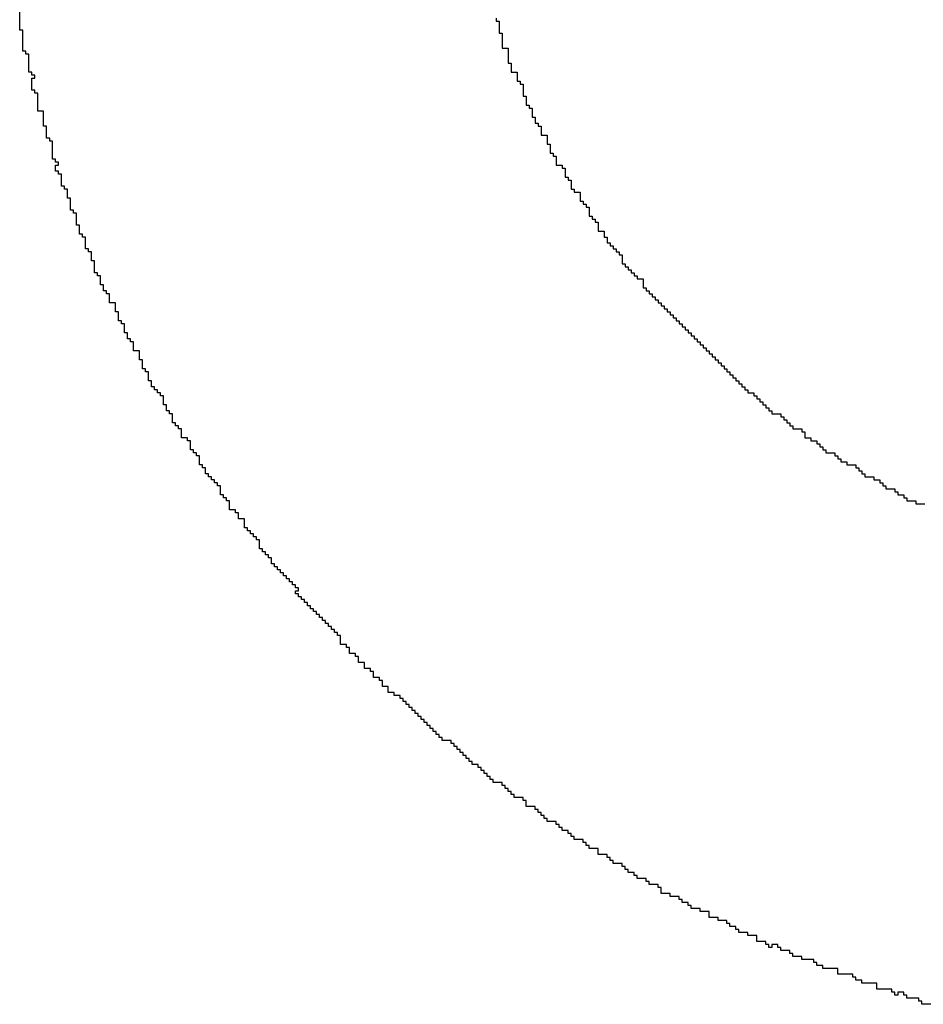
# Model space of a CAD drawing. Header units: millimetres. Extents: x -0.08 to 3.17, y -0.08 to 4.88.
# Tile 6 of 256: x 0.98 to 1.06, y 0.32 to 0.4. Entities that reach past the tile are written whole.
import ezdxf

# ---------------------------------------------------------------- set-up
doc = ezdxf.new("R2010")
doc.units = ezdxf.units.MM
doc.header["$MEASUREMENT"] = 0
doc.layers.add('TopOverlay', color=2, linetype='Continuous')

msp = doc.modelspace()

# ---------------------------------------------------------------- linework, layer by layer
at = {"layer": 'TopOverlay'}
for p, q in [((0.982843, 0.402505), (0.982843, 0.404585)), ((1.024189, 0.403545), (1.024189, 0.403285)), ((1.024189, 0.403285), (1.024449, 0.403285)), ((1.024449, 0.403285), (1.024449, 0.402245)), ((0.983103, 0.402505), (0.982843, 0.402505)), ((0.983103, 0.400685), (0.983103, 0.402505)), ((1.024449, 0.402245), (1.024709, 0.402245)), ((1.024709, 0.402245), (1.024709, 0.400945)), ((0.983363, 0.400685), (0.983103, 0.400685)), ((0.983363, 0.400425), (0.983363, 0.400685)), ((1.024709, 0.400945), (1.02523, 0.400945)), ((1.02523, 0.400945), (1.02523, 0.399645)), ((0.983623, 0.400425), (0.983363, 0.400425)), ((0.983623, 0.398865), (0.983623, 0.400425)), ((1.02523, 0.399645), (1.025489, 0.399645)), ((1.025489, 0.399645), (1.025489, 0.398865)), ((0.983883, 0.398865), (0.983623, 0.398865)), ((0.983883, 0.398604), (0.983883, 0.398865)), ((0.984143, 0.398604), (0.983883, 0.398604)), ((0.983883, 0.397304), (0.983883, 0.398344)), ((0.983883, 0.398344), (0.984143, 0.398344)), ((0.984143, 0.398344), (0.984143, 0.398604)), ((1.025489, 0.398865), (1.02601, 0.398865)), ((1.02601, 0.398865), (1.02601, 0.398084)), ((1.02601, 0.398084), (1.02627, 0.398084)), ((1.02627, 0.398084), (1.02627, 0.397824)), ((0.984143, 0.397304), (0.983883, 0.397304)), ((0.984143, 0.397044), (0.984143, 0.397304)), ((1.02627, 0.397824), (1.02653, 0.397824)), ((1.02653, 0.397824), (1.02653, 0.396784)), ((0.984403, 0.397044), (0.984143, 0.397044)), ((0.984403, 0.395484), (0.984403, 0.397044)), ((1.02653, 0.396784), (1.02679, 0.396784)), ((1.02679, 0.396784), (1.02679, 0.396004)), ((1.02679, 0.396004), (1.02705, 0.396004)), ((1.02705, 0.396004), (1.02705, 0.395744)), ((1.02705, 0.395744), (1.02731, 0.395744)), ((1.02731, 0.395744), (1.02731, 0.394964)), ((0.984923, 0.395484), (0.984403, 0.395484)), ((0.984923, 0.394184), (0.984923, 0.395484)), ((1.02731, 0.394964), (1.02757, 0.394964)), ((1.02757, 0.394964), (1.02757, 0.394444)), ((0.985183, 0.394184), (0.984923, 0.394184)), ((0.985183, 0.393144), (0.985183, 0.394184)), ((1.02757, 0.394444), (1.02783, 0.394444)), ((1.02783, 0.394444), (1.02783, 0.394184)), ((1.02783, 0.394184), (1.02809, 0.394184)), ((1.02809, 0.394184), (1.02809, 0.393404)), ((0.985444, 0.393144), (0.985183, 0.393144)), ((0.985444, 0.392884), (0.985444, 0.393144)), ((1.02809, 0.393404), (1.02861, 0.393404)), ((1.02861, 0.393404), (1.02861, 0.392624)), ((0.985703, 0.392884), (0.985444, 0.392884)), ((0.985703, 0.391323), (0.985703, 0.392884)), ((1.02861, 0.392624), (1.02887, 0.392624)), ((1.02887, 0.392624), (1.02887, 0.391843)), ((0.985963, 0.391323), (0.985703, 0.391323)), ((0.985963, 0.391063), (0.985963, 0.391323)), ((1.02887, 0.391843), (1.02913, 0.391843)), ((1.02913, 0.391843), (1.02913, 0.391583)), ((1.02913, 0.391583), (1.02939, 0.391583)), ((1.02939, 0.391583), (1.02939, 0.390803)), ((0.986224, 0.391063), (0.985963, 0.391063)), ((0.985963, 0.390283), (0.985963, 0.390803)), ((0.985963, 0.390803), (0.986224, 0.390803)), ((0.986224, 0.390803), (0.986224, 0.391063)), ((1.02939, 0.390803), (1.02991, 0.390803)), ((1.02991, 0.390803), (1.02991, 0.390543)), ((1.02991, 0.390543), (1.03017, 0.390543)), ((1.03017, 0.390543), (1.03017, 0.389763)), ((0.986224, 0.390283), (0.985963, 0.390283)), ((0.986224, 0.390023), (0.986224, 0.390283)), ((0.986484, 0.390023), (0.986224, 0.390023)), ((0.986484, 0.388983), (0.986484, 0.390023)), ((1.03017, 0.389763), (1.03043, 0.389763)), ((1.03043, 0.389763), (1.03043, 0.389503)), ((0.986744, 0.388983), (0.986484, 0.388983)), ((0.986744, 0.388723), (0.986744, 0.388983)), ((0.987004, 0.388723), (0.986744, 0.388723)), ((0.987004, 0.387943), (0.987004, 0.388723)), ((1.03043, 0.389503), (1.03069, 0.389503)), ((1.03069, 0.389503), (1.03069, 0.388723)), ((1.03069, 0.388723), (1.03095, 0.388723)), ((1.03095, 0.388723), (1.03095, 0.388463)), ((0.987264, 0.387943), (0.987004, 0.387943)), ((0.987264, 0.386903), (0.987264, 0.387943)), ((1.03095, 0.388463), (1.03147, 0.388463)), ((1.03147, 0.388463), (1.03147, 0.387683)), ((1.03147, 0.387683), (1.031731, 0.387683)), ((1.031731, 0.387683), (1.031731, 0.387423)), ((1.031731, 0.387423), (1.031991, 0.387423)), ((1.031991, 0.387423), (1.031991, 0.387163)), ((1.031991, 0.387163), (1.03225, 0.387163)), ((1.03225, 0.387163), (1.03225, 0.386383)), ((0.987524, 0.386903), (0.987264, 0.386903)), ((0.987524, 0.386643), (0.987524, 0.386903)), ((0.987784, 0.386643), (0.987524, 0.386643)), ((0.987784, 0.385603), (0.987784, 0.386643)), ((1.03225, 0.386383), (1.032511, 0.386383)), ((1.032511, 0.386383), (1.032511, 0.386123)), ((1.032511, 0.386123), (1.032771, 0.386123)), ((1.032771, 0.386123), (1.032771, 0.385862)), ((0.988044, 0.385603), (0.987784, 0.385603)), ((0.988044, 0.384822), (0.988044, 0.385603)), ((1.032771, 0.385862), (1.033031, 0.385862)), ((1.033031, 0.385862), (1.033031, 0.385082)), ((0.988304, 0.384822), (0.988044, 0.384822)), ((0.988304, 0.384562), (0.988304, 0.384822)), ((0.988564, 0.384562), (0.988304, 0.384562)), ((0.988564, 0.383522), (0.988564, 0.384562)), ((1.033031, 0.385082), (1.033551, 0.385082)), ((1.033551, 0.385082), (1.033551, 0.384562)), ((1.033551, 0.384562), (1.033811, 0.384562)), ((1.033811, 0.384562), (1.033811, 0.384042)), ((1.033811, 0.384042), (1.034071, 0.384042)), ((1.034071, 0.384042), (1.034071, 0.383782)), ((1.034071, 0.383782), (1.034331, 0.383782)), ((1.034331, 0.383782), (1.034331, 0.383522)), ((0.988824, 0.383522), (0.988564, 0.383522)), ((0.988824, 0.383262), (0.988824, 0.383522)), ((0.989084, 0.383262), (0.988824, 0.383262)), ((0.989084, 0.382482), (0.989084, 0.383262)), ((1.034331, 0.383522), (1.034591, 0.383522)), ((1.034591, 0.383522), (1.034591, 0.383262)), ((1.034591, 0.383262), (1.034851, 0.383262)), ((1.034851, 0.383262), (1.034851, 0.383002)), ((1.034851, 0.383002), (1.035111, 0.383002)), ((1.035111, 0.383002), (1.035111, 0.382222)), ((0.989344, 0.382482), (0.989084, 0.382482)), ((0.989344, 0.381442), (0.989344, 0.382482)), ((1.035111, 0.382222), (1.035371, 0.382222)), ((1.035371, 0.382222), (1.035371, 0.381962)), ((1.035371, 0.381962), (1.035631, 0.381962)), ((1.035631, 0.381962), (1.035631, 0.381702)), ((0.989604, 0.381442), (0.989344, 0.381442)), ((0.989604, 0.381182), (0.989604, 0.381442)), ((0.989864, 0.381182), (0.989604, 0.381182)), ((0.989864, 0.380402), (0.989864, 0.381182)), ((1.035631, 0.381702), (1.035891, 0.381702)), ((1.035891, 0.381702), (1.035891, 0.381442)), ((1.035891, 0.381442), (1.036151, 0.381442)), ((1.036151, 0.381442), (1.036151, 0.381182)), ((1.036151, 0.381182), (1.036411, 0.381182)), ((1.036411, 0.381182), (1.036411, 0.380922)), ((0.990124, 0.380402), (0.989864, 0.380402)), ((0.990124, 0.379882), (0.990124, 0.380402)), ((1.036411, 0.380922), (1.036931, 0.380922)), ((1.036931, 0.380922), (1.036931, 0.380142)), ((1.036931, 0.380142), (1.037191, 0.380142)), ((1.037191, 0.380142), (1.037191, 0.379882)), ((0.990384, 0.379882), (0.990124, 0.379882)), ((0.990384, 0.379622), (0.990384, 0.379882)), ((0.990644, 0.379622), (0.990384, 0.379622)), ((0.990644, 0.378841), (0.990644, 0.379622)), ((1.037191, 0.379882), (1.037451, 0.379882)), ((1.037451, 0.379882), (1.037451, 0.379622)), ((1.037451, 0.379622), (1.037711, 0.379622)), ((1.037711, 0.379622), (1.037711, 0.379362)), ((1.037711, 0.379362), (1.037971, 0.379362)), ((1.037971, 0.379362), (1.037971, 0.379101)), ((0.991164, 0.378841), (0.990644, 0.378841)), ((0.991164, 0.378061), (0.991164, 0.378841)), ((1.037971, 0.379101), (1.038231, 0.379101)), ((1.038231, 0.379101), (1.038231, 0.378841)), ((1.038231, 0.378841), (1.038491, 0.378841)), ((1.038491, 0.378841), (1.038491, 0.378581)), ((1.038491, 0.378581), (1.038752, 0.378581)), ((1.038752, 0.378581), (1.038752, 0.378321)), ((0.991424, 0.378061), (0.991164, 0.378061)), ((0.991424, 0.377281), (0.991424, 0.378061)), ((1.038752, 0.378321), (1.039012, 0.378321)), ((1.039012, 0.378321), (1.039012, 0.378061)), ((1.039012, 0.378061), (1.039272, 0.378061)), ((1.039272, 0.378061), (1.039272, 0.377801)), ((1.039272, 0.377801), (1.039532, 0.377801)), ((1.039532, 0.377801), (1.039532, 0.377541)), ((0.991684, 0.377281), (0.991424, 0.377281)), ((0.991684, 0.377021), (0.991684, 0.377281)), ((0.991944, 0.377021), (0.991684, 0.377021)), ((0.991944, 0.376241), (0.991944, 0.377021)), ((1.039532, 0.377541), (1.039792, 0.377541)), ((1.039792, 0.377541), (1.039792, 0.377281)), ((1.039792, 0.377281), (1.040052, 0.377281)), ((1.040052, 0.377281), (1.040052, 0.377021)), ((1.040052, 0.377021), (1.040312, 0.377021)), ((1.040312, 0.377021), (1.040312, 0.376761)), ((1.040312, 0.376761), (1.040572, 0.376761)), ((1.040572, 0.376761), (1.040572, 0.376501)), ((0.992205, 0.376241), (0.991944, 0.376241)), ((0.992205, 0.375721), (0.992205, 0.376241)), ((1.040572, 0.376501), (1.040832, 0.376501)), ((1.040832, 0.376501), (1.040832, 0.376241)), ((1.040832, 0.376241), (1.041092, 0.376241)), ((1.041092, 0.376241), (1.041092, 0.375981)), ((1.041092, 0.375981), (1.041352, 0.375981)), ((1.041352, 0.375981), (1.041352, 0.375721)), ((0.992464, 0.375721), (0.992205, 0.375721)), ((0.992464, 0.375461), (0.992464, 0.375721)), ((0.992725, 0.375461), (0.992464, 0.375461)), ((0.992725, 0.374681), (0.992725, 0.375461)), ((1.041352, 0.375721), (1.041612, 0.375721)), ((1.041612, 0.375721), (1.041612, 0.375461)), ((1.041612, 0.375461), (1.041872, 0.375461)), ((1.041872, 0.375461), (1.041872, 0.375201)), ((1.041872, 0.375201), (1.042132, 0.375201)), ((1.042132, 0.375201), (1.042132, 0.374941)), ((0.993245, 0.374681), (0.992725, 0.374681)), ((0.993245, 0.373901), (0.993245, 0.374681)), ((1.042132, 0.374941), (1.042392, 0.374941)), ((1.042392, 0.374941), (1.042392, 0.374681)), ((1.042392, 0.374681), (1.042652, 0.374681)), ((1.042652, 0.374681), (1.042652, 0.374421)), ((1.042652, 0.374421), (1.042912, 0.374421)), ((1.042912, 0.374421), (1.042912, 0.374161)), ((1.042912, 0.374161), (1.043172, 0.374161)), ((1.043172, 0.374161), (1.043172, 0.373901)), ((0.993505, 0.373901), (0.993245, 0.373901)), ((0.993505, 0.373121), (0.993505, 0.373901)), ((1.043172, 0.373901), (1.043432, 0.373901)), ((1.043432, 0.373901), (1.043432, 0.373641)), ((1.043432, 0.373641), (1.043692, 0.373641)), ((1.043692, 0.373641), (1.043692, 0.373381)), ((1.043692, 0.373381), (1.043952, 0.373381)), ((1.043952, 0.373381), (1.043952, 0.373121)), ((0.993765, 0.373121), (0.993505, 0.373121)), ((0.993765, 0.372861), (0.993765, 0.373121)), ((0.994025, 0.372861), (0.993765, 0.372861)), ((0.994025, 0.37208), (0.994025, 0.372861)), ((1.043952, 0.373121), (1.044212, 0.373121)), ((1.044212, 0.373121), (1.044212, 0.372861)), ((1.044212, 0.372861), (1.044472, 0.372861)), ((1.044472, 0.372861), (1.044472, 0.372601)), ((1.044472, 0.372601), (1.044732, 0.372601)), ((1.044732, 0.372601), (1.044732, 0.372341)), ((0.994285, 0.37208), (0.994025, 0.37208)), ((0.994285, 0.37156), (0.994285, 0.37208)), ((1.044732, 0.372341), (1.044992, 0.372341)), ((1.044992, 0.372341), (1.044992, 0.37208)), ((1.044992, 0.37208), (1.045252, 0.37208)), ((1.045252, 0.37208), (1.045252, 0.37182)), ((1.045252, 0.37182), (1.045513, 0.37182)), ((1.045513, 0.37182), (1.045513, 0.37156)), ((0.994545, 0.37156), (0.994285, 0.37156)), ((0.994545, 0.3713), (0.994545, 0.37156)), ((0.994805, 0.3713), (0.994545, 0.3713)), ((0.994805, 0.37104), (0.994805, 0.3713)), ((0.995065, 0.37104), (0.994805, 0.37104)), ((0.995065, 0.37078), (0.995065, 0.37104)), ((0.995325, 0.37078), (0.995065, 0.37078)), ((0.995325, 0.37), (0.995325, 0.37078)), ((1.045513, 0.37156), (1.045773, 0.37156)), ((1.045773, 0.37156), (1.045773, 0.3713)), ((1.045773, 0.3713), (1.046033, 0.3713)), ((1.046033, 0.3713), (1.046033, 0.37104)), ((1.046033, 0.37104), (1.046553, 0.37104)), ((1.046553, 0.37104), (1.046553, 0.37078)), ((1.046553, 0.37078), (1.046813, 0.37078)), ((1.046813, 0.37078), (1.046813, 0.37052)), ((0.995585, 0.37), (0.995325, 0.37)), ((0.995585, 0.36948), (0.995585, 0.37)), ((1.046813, 0.37052), (1.047073, 0.37052)), ((1.047073, 0.37052), (1.047073, 0.37026)), ((1.047073, 0.37026), (1.047333, 0.37026)), ((1.047333, 0.37026), (1.047333, 0.37)), ((1.047333, 0.37), (1.047593, 0.37)), ((1.047593, 0.37), (1.047593, 0.36974)), ((0.995845, 0.36948), (0.995585, 0.36948)), ((0.995845, 0.36922), (0.995845, 0.36948)), ((0.996105, 0.36922), (0.995845, 0.36922)), ((0.996105, 0.36844), (0.996105, 0.36922)), ((1.047593, 0.36974), (1.047853, 0.36974)), ((1.047853, 0.36974), (1.047853, 0.36948)), ((1.047853, 0.36948), (1.048113, 0.36948)), ((1.048113, 0.36948), (1.048113, 0.36922)), ((1.048113, 0.36922), (1.048893, 0.36922)), ((1.048893, 0.36922), (1.048893, 0.36896)), ((0.996365, 0.36844), (0.996105, 0.36844)), ((0.996365, 0.36818), (0.996365, 0.36844)), ((0.996625, 0.36818), (0.996365, 0.36818)), ((0.996625, 0.36792), (0.996625, 0.36818)), ((1.048893, 0.36896), (1.049153, 0.36896)), ((1.049153, 0.36896), (1.049153, 0.3687)), ((1.049153, 0.3687), (1.049413, 0.3687)), ((1.049413, 0.3687), (1.049413, 0.36844)), ((1.049413, 0.36844), (1.049673, 0.36844)), ((1.049673, 0.36844), (1.049673, 0.36818)), ((1.049673, 0.36818), (1.049933, 0.36818)), ((1.049933, 0.36818), (1.049933, 0.36792)), ((0.996885, 0.36792), (0.996625, 0.36792)), ((0.996885, 0.36714), (0.996885, 0.36792)), ((1.049933, 0.36792), (1.050713, 0.36792)), ((1.050713, 0.36792), (1.050713, 0.36766)), ((1.050713, 0.36766), (1.050973, 0.36766)), ((1.050973, 0.36766), (1.050973, 0.36714)), ((0.997405, 0.36714), (0.996885, 0.36714)), ((0.997405, 0.36688), (0.997405, 0.36714)), ((0.997665, 0.36688), (0.997405, 0.36688)), ((0.997665, 0.3661), (0.997665, 0.36688)), ((1.050973, 0.36714), (1.051493, 0.36714)), ((1.051493, 0.36714), (1.051493, 0.36688)), ((1.051493, 0.36688), (1.052013, 0.36688)), ((1.052013, 0.36688), (1.052013, 0.36662)), ((1.052013, 0.36662), (1.052274, 0.36662)), ((1.052274, 0.36662), (1.052274, 0.36636)), ((0.997925, 0.3661), (0.997665, 0.3661)), ((0.997925, 0.365839), (0.997925, 0.3661)), ((0.998185, 0.365839), (0.997925, 0.365839)), ((0.998185, 0.36558), (0.998185, 0.365839)), ((1.052274, 0.36636), (1.052534, 0.36636)), ((1.052534, 0.36636), (1.052534, 0.3661)), ((1.052534, 0.3661), (1.052794, 0.3661)), ((1.052794, 0.3661), (1.052794, 0.365839)), ((1.052794, 0.365839), (1.053574, 0.365839)), ((1.053574, 0.365839), (1.053574, 0.36558)), ((0.998445, 0.36558), (0.998185, 0.36558)), ((0.998445, 0.364799), (0.998445, 0.36558)), ((0.998706, 0.364799), (0.998445, 0.364799)), ((0.998706, 0.364539), (0.998706, 0.364799)), ((1.053574, 0.36558), (1.053834, 0.36558)), ((1.053834, 0.36558), (1.053834, 0.365319)), ((1.053834, 0.365319), (1.054094, 0.365319)), ((1.054094, 0.365319), (1.054094, 0.365059)), ((1.054094, 0.365059), (1.054614, 0.365059)), ((1.054614, 0.365059), (1.054614, 0.364799)), ((1.054614, 0.364799), (1.055394, 0.364799)), ((1.055394, 0.364799), (1.055394, 0.364539)), ((0.998965, 0.364539), (0.998706, 0.364539)), ((0.998965, 0.364019), (0.998965, 0.364539)), ((0.999225, 0.364019), (0.998965, 0.364019)), ((0.999225, 0.363759), (0.999225, 0.364019)), ((1.055394, 0.364539), (1.055654, 0.364539)), ((1.055654, 0.364539), (1.055654, 0.364279)), ((1.055654, 0.364279), (1.055914, 0.364279)), ((1.055914, 0.364279), (1.055914, 0.364019)), ((1.055914, 0.364019), (1.056174, 0.364019)), ((1.056174, 0.364019), (1.056174, 0.363759)), ((0.999486, 0.363759), (0.999225, 0.363759)), ((0.999486, 0.363499), (0.999486, 0.363759)), ((0.999746, 0.363499), (0.999486, 0.363499)), ((0.999746, 0.363239), (0.999746, 0.363499)), ((1.000006, 0.363239), (0.999746, 0.363239)), ((1.000006, 0.362979), (1.000006, 0.363239)), ((1.056174, 0.363759), (1.056954, 0.363759)), ((1.056954, 0.363759), (1.056954, 0.363499)), ((1.056954, 0.363499), (1.057474, 0.363499)), ((1.057474, 0.363499), (1.057474, 0.363239)), ((1.057474, 0.363239), (1.057734, 0.363239)), ((1.057734, 0.363239), (1.057734, 0.362979)), ((1.000266, 0.362979), (1.000006, 0.362979)), ((1.000266, 0.362199), (1.000266, 0.362979)), ((1.000526, 0.362199), (1.000266, 0.362199)), ((1.000526, 0.361939), (1.000526, 0.362199)), ((1.057734, 0.362979), (1.057994, 0.362979)), ((1.057994, 0.362979), (1.057994, 0.362719)), ((1.057994, 0.362719), (1.058774, 0.362719)), ((1.058774, 0.362719), (1.058774, 0.362459)), ((1.058774, 0.362459), (1.059035, 0.362459)), ((1.059035, 0.362459), (1.059035, 0.362199)), ((1.059035, 0.362199), (1.059555, 0.362199)), ((1.059555, 0.362199), (1.059555, 0.361939)), ((1.000786, 0.361939), (1.000526, 0.361939)), ((1.000786, 0.361679), (1.000786, 0.361939)), ((1.001046, 0.361679), (1.000786, 0.361679)), ((1.001046, 0.360899), (1.001046, 0.361679)), ((1.059555, 0.361939), (1.059815, 0.361939)), ((1.059815, 0.361939), (1.059815, 0.361679)), ((1.059815, 0.361679), (1.060595, 0.361679)), ((1.060595, 0.361679), (1.060595, 0.361419)), ((1.060595, 0.361419), (1.061375, 0.361419)), ((1.001566, 0.360899), (1.001046, 0.360899)), ((1.001566, 0.360639), (1.001566, 0.360899)), ((1.001826, 0.360639), (1.001566, 0.360639)), ((1.001826, 0.360119), (1.001826, 0.360639)), ((1.002346, 0.360119), (1.001826, 0.360119)), ((1.002346, 0.359339), (1.002346, 0.360119)), ((1.002606, 0.359339), (1.002346, 0.359339)), ((1.002606, 0.359079), (1.002606, 0.359339)), ((1.002866, 0.359079), (1.002606, 0.359079)), ((1.002866, 0.358818), (1.002866, 0.359079)), ((1.003126, 0.358818), (1.002866, 0.358818)), ((1.003126, 0.358558), (1.003126, 0.358818)), ((1.003386, 0.358558), (1.003126, 0.358558)), ((1.003386, 0.358298), (1.003386, 0.358558)), ((1.003646, 0.358298), (1.003386, 0.358298)), ((1.003646, 0.357518), (1.003646, 0.358298)), ((1.003906, 0.357518), (1.003646, 0.357518)), ((1.003906, 0.357258), (1.003906, 0.357518)), ((1.004166, 0.357258), (1.003906, 0.357258)), ((1.004166, 0.356998), (1.004166, 0.357258)), ((1.004426, 0.356998), (1.004166, 0.356998)), ((1.004426, 0.356738), (1.004426, 0.356998)), ((1.004686, 0.356738), (1.004426, 0.356738)), ((1.004686, 0.356218), (1.004686, 0.356738)), ((1.004946, 0.356218), (1.004686, 0.356218)), ((1.004946, 0.355958), (1.004946, 0.356218)), ((1.005206, 0.355958), (1.004946, 0.355958)), ((1.005206, 0.355698), (1.005206, 0.355958)), ((1.005467, 0.355698), (1.005206, 0.355698)), ((1.005467, 0.355438), (1.005467, 0.355698)), ((1.005726, 0.355438), (1.005467, 0.355438)), ((1.005726, 0.355178), (1.005726, 0.355438)), ((1.005987, 0.355178), (1.005726, 0.355178)), ((1.005987, 0.354918), (1.005987, 0.355178)), ((1.006247, 0.354918), (1.005987, 0.354918)), ((1.006247, 0.354658), (1.006247, 0.354918)), ((1.006507, 0.354658), (1.006247, 0.354658)), ((1.006507, 0.354398), (1.006507, 0.354658)), ((1.006767, 0.354398), (1.006507, 0.354398)), ((1.006767, 0.354138), (1.006767, 0.354398)), ((1.007027, 0.354138), (1.006767, 0.354138)), ((1.006767, 0.353618), (1.006767, 0.353878)), ((1.006767, 0.353878), (1.007027, 0.353878)), ((1.007027, 0.353878), (1.007027, 0.354138)), ((1.007027, 0.353618), (1.006767, 0.353618)), ((1.007027, 0.353358), (1.007027, 0.353618)), ((1.007287, 0.353358), (1.007027, 0.353358)), ((1.007287, 0.353098), (1.007287, 0.353358)), ((1.007547, 0.353098), (1.007287, 0.353098)), ((1.007547, 0.352838), (1.007547, 0.353098)), ((1.007807, 0.352838), (1.007547, 0.352838)), ((1.007807, 0.352577), (1.007807, 0.352838)), ((1.008067, 0.352577), (1.007807, 0.352577)), ((1.008067, 0.352317), (1.008067, 0.352577)), ((1.008327, 0.352317), (1.008067, 0.352317)), ((1.008327, 0.352057), (1.008327, 0.352317)), ((1.008587, 0.352057), (1.008327, 0.352057)), ((1.008587, 0.351797), (1.008587, 0.352057)), ((1.008847, 0.351797), (1.008587, 0.351797)), ((1.008847, 0.351537), (1.008847, 0.351797)), ((1.009107, 0.351537), (1.008847, 0.351537)), ((1.009107, 0.351277), (1.009107, 0.351537)), ((1.009367, 0.351277), (1.009107, 0.351277)), ((1.009367, 0.351017), (1.009367, 0.351277)), ((1.009627, 0.351017), (1.009367, 0.351017)), ((1.009627, 0.350757), (1.009627, 0.351017)), ((1.009887, 0.350757), (1.009627, 0.350757)), ((1.009887, 0.350497), (1.009887, 0.350757)), ((1.010147, 0.350497), (1.009887, 0.350497)), ((1.010147, 0.350237), (1.010147, 0.350497)), ((1.010407, 0.350237), (1.010147, 0.350237)), ((1.010407, 0.349977), (1.010407, 0.350237)), ((1.010667, 0.349977), (1.010407, 0.349977)), ((1.010667, 0.349197), (1.010667, 0.349977)), ((1.011187, 0.349197), (1.010667, 0.349197)), ((1.011187, 0.348937), (1.011187, 0.349197)), ((1.011447, 0.348937), (1.011187, 0.348937)), ((1.011447, 0.348417), (1.011447, 0.348937)), ((1.011967, 0.348417), (1.011447, 0.348417)), ((1.011967, 0.348157), (1.011967, 0.348417)), ((1.012228, 0.348157), (1.011967, 0.348157)), ((1.012228, 0.347637), (1.012228, 0.348157)), ((1.012748, 0.347637), (1.012228, 0.347637)), ((1.012748, 0.347117), (1.012748, 0.347637)), ((1.013268, 0.347117), (1.012748, 0.347117)), ((1.013268, 0.346857), (1.013268, 0.347117)), ((1.013528, 0.346857), (1.013268, 0.346857)), ((1.013528, 0.346336), (1.013528, 0.346857)), ((1.014048, 0.346336), (1.013528, 0.346336)), ((1.014048, 0.346077), (1.014048, 0.346336)), ((1.014308, 0.346077), (1.014048, 0.346077)), ((1.014308, 0.345556), (1.014308, 0.346077)), ((1.014828, 0.345556), (1.014308, 0.345556)), ((1.014828, 0.345036), (1.014828, 0.345556)), ((1.015348, 0.345036), (1.014828, 0.345036)), ((1.015348, 0.344776), (1.015348, 0.345036)), ((1.015868, 0.344776), (1.015348, 0.344776)), ((1.015868, 0.344516), (1.015868, 0.344776)), ((1.016128, 0.344516), (1.015868, 0.344516)), ((1.016128, 0.344256), (1.016128, 0.344516)), ((1.016388, 0.344256), (1.016128, 0.344256)), ((1.016388, 0.343996), (1.016388, 0.344256)), ((1.016648, 0.343996), (1.016388, 0.343996)), ((1.016648, 0.343736), (1.016648, 0.343996)), ((1.016908, 0.343736), (1.016648, 0.343736)), ((1.016908, 0.343476), (1.016908, 0.343736)), ((1.017168, 0.343476), (1.016908, 0.343476)), ((1.017168, 0.343216), (1.017168, 0.343476)), ((1.017428, 0.343216), (1.017168, 0.343216)), ((1.017428, 0.342956), (1.017428, 0.343216)), ((1.017688, 0.342956), (1.017428, 0.342956)), ((1.017688, 0.342696), (1.017688, 0.342956)), ((1.017948, 0.342696), (1.017688, 0.342696)), ((1.017948, 0.342436), (1.017948, 0.342696)), ((1.018208, 0.342436), (1.017948, 0.342436)), ((1.018208, 0.342176), (1.018208, 0.342436)), ((1.018468, 0.342176), (1.018208, 0.342176)), ((1.018468, 0.341916), (1.018468, 0.342176)), ((1.018728, 0.341916), (1.018468, 0.341916)), ((1.018728, 0.341656), (1.018728, 0.341916)), ((1.018989, 0.341656), (1.018728, 0.341656)), ((1.018989, 0.341396), (1.018989, 0.341656)), ((1.019249, 0.341396), (1.018989, 0.341396)), ((1.019249, 0.341136), (1.019249, 0.341396)), ((1.019509, 0.341136), (1.019249, 0.341136)), ((1.019509, 0.340876), (1.019509, 0.341136)), ((1.020289, 0.340876), (1.019509, 0.340876)), ((1.020289, 0.340616), (1.020289, 0.340876)), ((1.020549, 0.340616), (1.020289, 0.340616)), ((1.020549, 0.340356), (1.020549, 0.340616)), ((1.020809, 0.340356), (1.020549, 0.340356)), ((1.020809, 0.340096), (1.020809, 0.340356)), ((1.021069, 0.340096), (1.020809, 0.340096)), ((1.021069, 0.339836), (1.021069, 0.340096)), ((1.021329, 0.339836), (1.021069, 0.339836)), ((1.021329, 0.339575), (1.021329, 0.339836)), ((1.021589, 0.339575), (1.021329, 0.339575)), ((1.021589, 0.339315), (1.021589, 0.339575)), ((1.021849, 0.339315), (1.021589, 0.339315)), ((1.021849, 0.339055), (1.021849, 0.339315)), ((1.022109, 0.339055), (1.021849, 0.339055)), ((1.022109, 0.338795), (1.022109, 0.339055)), ((1.022629, 0.338795), (1.022109, 0.338795)), ((1.022629, 0.338535), (1.022629, 0.338795)), ((1.022889, 0.338535), (1.022629, 0.338535)), ((1.022889, 0.338275), (1.022889, 0.338535)), ((1.023149, 0.338275), (1.022889, 0.338275)), ((1.023149, 0.338015), (1.023149, 0.338275)), ((1.023409, 0.338015), (1.023149, 0.338015)), ((1.023409, 0.337755), (1.023409, 0.338015)), ((1.023669, 0.337755), (1.023409, 0.337755)), ((1.023669, 0.337495), (1.023669, 0.337755)), ((1.023929, 0.337495), (1.023669, 0.337495)), ((1.023929, 0.337235), (1.023929, 0.337495)), ((1.024709, 0.337235), (1.023929, 0.337235)), ((1.024709, 0.336975), (1.024709, 0.337235)), ((1.024969, 0.336975), (1.024709, 0.336975)), ((1.024969, 0.336715), (1.024969, 0.336975)), ((1.02523, 0.336715), (1.024969, 0.336715)), ((1.02523, 0.336455), (1.02523, 0.336715)), ((1.025489, 0.336455), (1.02523, 0.336455)), ((1.025489, 0.336195), (1.025489, 0.336455)), ((1.02575, 0.336195), (1.025489, 0.336195)), ((1.02575, 0.335935), (1.02575, 0.336195)), ((1.02653, 0.335935), (1.02575, 0.335935)), ((1.02653, 0.335675), (1.02653, 0.335935)), ((1.02679, 0.335675), (1.02653, 0.335675)), ((1.02679, 0.335155), (1.02679, 0.335675)), ((1.02757, 0.335155), (1.02679, 0.335155)), ((1.02757, 0.334895), (1.02757, 0.335155)), ((1.02783, 0.334895), (1.02757, 0.334895)), ((1.02783, 0.334635), (1.02783, 0.334895)), ((1.02809, 0.334635), (1.02783, 0.334635)), ((1.02809, 0.334375), (1.02809, 0.334635)), ((1.02835, 0.334375), (1.02809, 0.334375)), ((1.02835, 0.334115), (1.02835, 0.334375)), ((1.02861, 0.334115), (1.02835, 0.334115)), ((1.02861, 0.333855), (1.02861, 0.334115)), ((1.02939, 0.333855), (1.02861, 0.333855)), ((1.02939, 0.333595), (1.02939, 0.333855)), ((1.02965, 0.333595), (1.02939, 0.333595)), ((1.02965, 0.333335), (1.02965, 0.333595)), ((1.02991, 0.333335), (1.02965, 0.333335)), ((1.02991, 0.333074), (1.02991, 0.333335)), ((1.03043, 0.333074), (1.02991, 0.333074)), ((1.03043, 0.332815), (1.03043, 0.333074)), ((1.03069, 0.332815), (1.03043, 0.332815)), ((1.03069, 0.332554), (1.03069, 0.332815)), ((1.03095, 0.332554), (1.03069, 0.332554)), ((1.03095, 0.332294), (1.03095, 0.332554)), ((1.031731, 0.332294), (1.03095, 0.332294)), ((1.031731, 0.332034), (1.031731, 0.332294)), ((1.031991, 0.332034), (1.031731, 0.332034)), ((1.031991, 0.331774), (1.031991, 0.332034)), ((1.03225, 0.331774), (1.031991, 0.331774)), ((1.03225, 0.331514), (1.03225, 0.331774)), ((1.033031, 0.331514), (1.03225, 0.331514)), ((1.033031, 0.330994), (1.033031, 0.331514)), ((1.033811, 0.330994), (1.033031, 0.330994)), ((1.033811, 0.330734), (1.033811, 0.330994)), ((1.034071, 0.330734), (1.033811, 0.330734)), ((1.034071, 0.330474), (1.034071, 0.330734)), ((1.034331, 0.330474), (1.034071, 0.330474)), ((1.034331, 0.330214), (1.034331, 0.330474)), ((1.035111, 0.330214), (1.034331, 0.330214)), ((1.035111, 0.329954), (1.035111, 0.330214)), ((1.035371, 0.329954), (1.035111, 0.329954)), ((1.035371, 0.329694), (1.035371, 0.329954)), ((1.035631, 0.329694), (1.035371, 0.329694)), ((1.035631, 0.329434), (1.035631, 0.329694)), ((1.036151, 0.329434), (1.035631, 0.329434)), ((1.036151, 0.329174), (1.036151, 0.329434)), ((1.036411, 0.329174), (1.036151, 0.329174)), ((1.036411, 0.328914), (1.036411, 0.329174)), ((1.037191, 0.328914), (1.036411, 0.328914)), ((1.037191, 0.328654), (1.037191, 0.328914)), ((1.037451, 0.328654), (1.037191, 0.328654)), ((1.037451, 0.328394), (1.037451, 0.328654)), ((1.038231, 0.328394), (1.037451, 0.328394)), ((1.038231, 0.328134), (1.038231, 0.328394)), ((1.038491, 0.328134), (1.038231, 0.328134)), ((1.038491, 0.327614), (1.038491, 0.328134)), ((1.039272, 0.327614), (1.038491, 0.327614)), ((1.039272, 0.327354), (1.039272, 0.327614)), ((1.040052, 0.327354), (1.039272, 0.327354)), ((1.040052, 0.327094), (1.040052, 0.327354)), ((1.040312, 0.327094), (1.040052, 0.327094)), ((1.040312, 0.326834), (1.040312, 0.327094)), ((1.040832, 0.326834), (1.040312, 0.326834)), ((1.040832, 0.326574), (1.040832, 0.326834)), ((1.041092, 0.326574), (1.040832, 0.326574)), ((1.041092, 0.326313), (1.041092, 0.326574)), ((1.041872, 0.326313), (1.041092, 0.326313)), ((1.041872, 0.326053), (1.041872, 0.326313)), ((1.042652, 0.326053), (1.041872, 0.326053)), ((1.042652, 0.325533), (1.042652, 0.326053)), ((1.043432, 0.325533), (1.042652, 0.325533)), ((1.043432, 0.325273), (1.043432, 0.325533)), ((1.044212, 0.325273), (1.043432, 0.325273)), ((1.044212, 0.325013), (1.044212, 0.325273)), ((1.044472, 0.325013), (1.044212, 0.325013)), ((1.044472, 0.324753), (1.044472, 0.325013)), ((1.044992, 0.324753), (1.044472, 0.324753)), ((1.044992, 0.324493), (1.044992, 0.324753)), ((1.045252, 0.324493), (1.044992, 0.324493)), ((1.045252, 0.324233), (1.045252, 0.324493)), ((1.046033, 0.324233), (1.045252, 0.324233)), ((1.046033, 0.323973), (1.046033, 0.324233)), ((1.046813, 0.323973), (1.046033, 0.323973)), ((1.046813, 0.323453), (1.046813, 0.323973)), ((1.047593, 0.323453), (1.046813, 0.323453)), ((1.047593, 0.323193), (1.047593, 0.323453)), ((1.047853, 0.323193), (1.047593, 0.323193)), ((1.047853, 0.322933), (1.047853, 0.323193)), ((1.048113, 0.322933), (1.047853, 0.322933)), ((1.048633, 0.323193), (1.048113, 0.323193)), ((1.048113, 0.323193), (1.048113, 0.322933)), ((1.048633, 0.322933), (1.048633, 0.323193)), ((1.048893, 0.322933), (1.048633, 0.322933)), ((1.048893, 0.322673), (1.048893, 0.322933)), ((1.049673, 0.322673), (1.048893, 0.322673)), ((1.049673, 0.322413), (1.049673, 0.322673)), ((1.049933, 0.322413), (1.049673, 0.322413)), ((1.049933, 0.322153), (1.049933, 0.322413)), ((1.050713, 0.322153), (1.049933, 0.322153)), ((1.050713, 0.321893), (1.050713, 0.322153)), ((1.051754, 0.321893), (1.050713, 0.321893)), ((1.051754, 0.321633), (1.051754, 0.321893)), ((1.052013, 0.321633), (1.051754, 0.321633)), ((1.052013, 0.321373), (1.052013, 0.321633)), ((1.052534, 0.321373), (1.052013, 0.321373)), ((1.052534, 0.321113), (1.052534, 0.321373)), ((1.053834, 0.321113), (1.052534, 0.321113)), ((1.053834, 0.320593), (1.053834, 0.321113)), ((1.055134, 0.320593), (1.053834, 0.320593)), ((1.055134, 0.320333), (1.055134, 0.320593)), ((1.055394, 0.320333), (1.055134, 0.320333)), ((1.055394, 0.320073), (1.055394, 0.320333)), ((1.055914, 0.320073), (1.055394, 0.320073)), ((1.055914, 0.319812), (1.055914, 0.320073)), ((1.057214, 0.319812), (1.055914, 0.319812)), ((1.057214, 0.319292), (1.057214, 0.319812)), ((1.058515, 0.319292), (1.057214, 0.319292)), ((1.058515, 0.319032), (1.058515, 0.319292)), ((1.058774, 0.319032), (1.058515, 0.319032)), ((1.058774, 0.318772), (1.058774, 0.319032)), ((1.059035, 0.318772), (1.058774, 0.318772)), ((1.059555, 0.319032), (1.059035, 0.319032)), ((1.059035, 0.319032), (1.059035, 0.318772)), ((1.059555, 0.318772), (1.059555, 0.319032)), ((1.059815, 0.318772), (1.059555, 0.318772)), ((1.059815, 0.318512), (1.059815, 0.318772)), ((1.060855, 0.318512), (1.059815, 0.318512)), ((1.060855, 0.318252), (1.060855, 0.318512)), ((1.061115, 0.318252), (1.060855, 0.318252)), ((1.061115, 0.317992), (1.061115, 0.318252)), ((1.062675, 0.317992), (1.061115, 0.317992))]:
    msp.add_line(p, q, dxfattribs=at)

doc.saveas('drawing.dxf')
